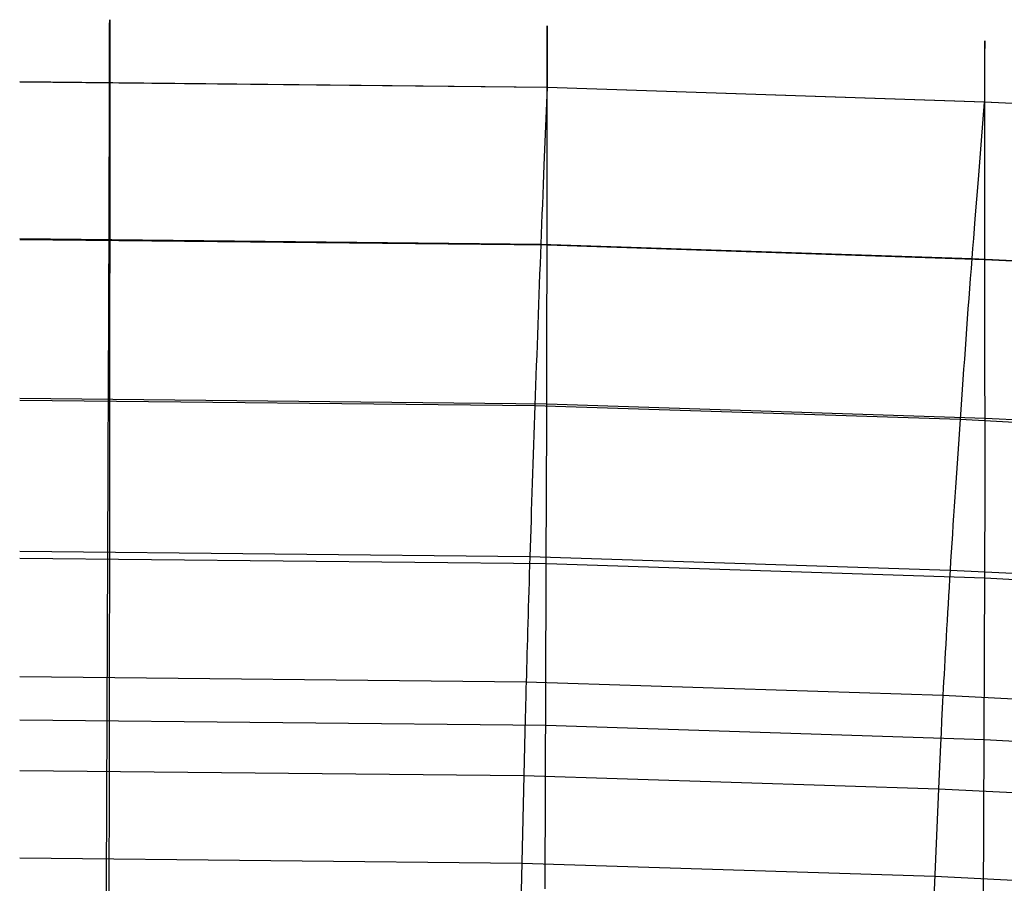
# Model space of a CAD drawing. Extents: x -3677 to -3089, y -67 to 482.
# Tile 77 of 110: x -3383 to -3359, y 460 to 482. Entities that reach past the tile are written whole.
import ezdxf

# ---------------------------------------------------------------- set-up
doc = ezdxf.new("R2010")
doc.units = 0
doc.layers.add('CURVA_ORIGIN', color=125, linetype='CONTINUOUS')

msp = doc.modelspace()

# ---------------------------------------------------------------- linework, layer by layer
at = {"layer": 'CURVA_ORIGIN'}
for p, q in [((-3380.763, 481.534, 428.429), (-3380.763, 481.535, 428.511)), ((-3380.763, 481.535, 428.511), (-3380.763, 481.535, 428.592)), ((-3380.763, 481.535, 428.592), (-3380.763, 481.532, 428.672)), ((-3380.763, 481.53, 428.346), (-3380.763, 481.534, 428.429)), ((-3380.763, 481.532, 428.672), (-3380.762, 481.527, 428.75)), ((-3380.763, 481.524, 428.261), (-3380.763, 481.53, 428.346)), ((-3380.763, 481.515, 428.176), (-3380.763, 481.524, 428.261)), ((-3380.763, 481.505, 428.089), (-3380.763, 481.515, 428.176)), ((-3380.763, 481.492, 428.001), (-3380.763, 481.505, 428.089)), ((-3380.762, 481.527, 428.75), (-3380.762, 481.519, 428.828)), ((-3380.762, 481.519, 428.828), (-3380.762, 481.509, 428.904)), ((-3380.762, 481.509, 428.904), (-3380.762, 481.503, 428.941)), ((-3380.762, 481.503, 428.941), (-3380.762, 481.496, 428.979)), ((-3380.765, 481.187, 426.871), (-3380.764, 481.256, 427.069)), ((-3380.764, 481.46, 427.823), (-3380.763, 481.477, 427.913)), ((-3380.764, 481.442, 427.732), (-3380.764, 481.46, 427.823)), ((-3380.764, 481.421, 427.64), (-3380.764, 481.442, 427.732)), ((-3380.764, 481.373, 427.453), (-3380.764, 481.421, 427.64)), ((-3380.764, 481.318, 427.263), (-3380.764, 481.373, 427.453)), ((-3380.764, 481.256, 427.069), (-3380.764, 481.318, 427.263)), ((-3380.763, 481.477, 427.913), (-3380.763, 481.492, 428.001)), ((-3380.762, 481.496, 428.979), (-3380.762, 481.489, 429.015)), ((-3380.762, 481.489, 429.015), (-3380.762, 481.481, 429.052)), ((-3380.762, 481.481, 429.052), (-3380.762, 481.472, 429.088)), ((-3380.762, 481.472, 429.088), (-3380.762, 481.463, 429.124)), ((-3380.762, 481.463, 429.124), (-3380.762, 481.454, 429.16)), ((-3380.762, 481.454, 429.16), (-3380.762, 481.443, 429.195)), ((-3380.762, 481.443, 429.195), (-3380.762, 481.432, 429.23)), ((-3380.762, 481.432, 429.23), (-3380.762, 481.42, 429.265)), ((-3380.762, 481.42, 429.265), (-3380.762, 481.408, 429.299)), ((-3380.762, 481.408, 429.299), (-3380.762, 481.395, 429.333)), ((-3380.762, 481.395, 429.333), (-3380.762, 481.381, 429.367)), ((-3380.762, 481.381, 429.367), (-3380.762, 481.367, 429.4)), ((-3380.762, 481.367, 429.4), (-3380.762, 481.352, 429.433)), ((-3380.762, 481.352, 429.433), (-3380.762, 481.336, 429.466)), ((-3380.762, 481.336, 429.466), (-3380.762, 481.319, 429.498)), ((-3380.762, 481.319, 429.498), (-3380.762, 481.302, 429.53)), ((-3380.762, 481.302, 429.53), (-3380.762, 481.284, 429.561)), ((-3380.762, 481.284, 429.561), (-3380.762, 481.266, 429.593)), ((-3380.762, 481.266, 429.593), (-3380.762, 481.247, 429.624)), ((-3369.883, 481.385, 428.453), (-3369.883, 481.386, 428.535)), ((-3369.883, 481.386, 428.535), (-3369.883, 481.386, 428.616)), ((-3369.883, 481.386, 428.616), (-3369.883, 481.383, 428.696)), ((-3369.883, 481.381, 428.37), (-3369.883, 481.385, 428.453)), ((-3369.883, 481.383, 428.696), (-3369.883, 481.378, 428.775)), ((-3369.883, 481.374, 428.285), (-3369.883, 481.381, 428.37)), ((-3369.883, 481.378, 428.775), (-3369.883, 481.37, 428.852)), ((-3369.883, 481.366, 428.2), (-3369.883, 481.374, 428.285)), ((-3369.883, 481.37, 428.852), (-3369.883, 481.36, 428.928)), ((-3369.883, 481.355, 428.113), (-3369.883, 481.366, 428.2)), ((-3369.883, 481.36, 428.928), (-3369.883, 481.354, 428.966)), ((-3369.883, 481.343, 428.026), (-3369.883, 481.355, 428.113)), ((-3369.883, 481.354, 428.966), (-3369.883, 481.347, 429.003)), ((-3369.883, 481.347, 429.003), (-3369.883, 481.34, 429.04)), ((-3369.883, 481.328, 427.937), (-3369.883, 481.343, 428.026)), ((-3369.883, 481.34, 429.04), (-3369.883, 481.332, 429.077)), ((-3369.883, 481.332, 429.077), (-3369.883, 481.324, 429.113)), ((-3369.883, 481.311, 427.847), (-3369.883, 481.328, 427.937)), ((-3369.883, 481.324, 429.113), (-3369.883, 481.315, 429.149)), ((-3369.883, 481.315, 429.149), (-3369.883, 481.305, 429.185)), ((-3369.883, 481.292, 427.756), (-3369.883, 481.311, 427.847)), ((-3369.883, 481.305, 429.185), (-3369.883, 481.295, 429.22)), ((-3369.883, 481.295, 429.22), (-3369.883, 481.284, 429.255)), ((-3369.883, 481.271, 427.664), (-3369.883, 481.292, 427.756)), ((-3369.883, 481.284, 429.255), (-3369.883, 481.272, 429.29)), ((-3369.883, 481.272, 429.29), (-3369.883, 481.259, 429.324)), ((-3369.883, 481.224, 427.478), (-3369.883, 481.271, 427.664)), ((-3369.883, 481.259, 429.324), (-3369.883, 481.246, 429.358)), ((-3380.766, 480.939, 426.258), (-3380.765, 481.028, 426.465)), ((-3380.765, 481.111, 426.67), (-3380.765, 481.187, 426.871)), ((-3380.765, 481.028, 426.465), (-3380.765, 481.111, 426.67)), ((-3380.762, 481.247, 429.624), (-3380.762, 481.227, 429.654)), ((-3380.762, 481.227, 429.654), (-3380.762, 481.206, 429.684)), ((-3380.762, 481.206, 429.684), (-3380.762, 481.185, 429.714)), ((-3380.762, 481.185, 429.714), (-3380.762, 481.163, 429.743)), ((-3380.762, 481.163, 429.743), (-3380.762, 481.14, 429.772)), ((-3380.762, 481.14, 429.772), (-3380.762, 481.116, 429.801)), ((-3380.762, 481.116, 429.801), (-3380.762, 481.092, 429.829)), ((-3380.762, 481.092, 429.829), (-3380.762, 481.067, 429.857)), ((-3380.762, 481.067, 429.857), (-3380.762, 481.041, 429.885)), ((-3380.762, 481.041, 429.885), (-3380.762, 481.015, 429.912)), ((-3380.762, 481.015, 429.912), (-3380.762, 480.987, 429.938)), ((-3369.883, 481.037, 429.739), (-3369.884, 481.015, 429.768)), ((-3369.884, 481.015, 429.768), (-3369.884, 480.992, 429.797)), ((-3369.883, 481.246, 429.358), (-3369.883, 481.233, 429.392)), ((-3369.883, 481.233, 429.392), (-3369.883, 481.218, 429.425)), ((-3369.883, 481.169, 427.287), (-3369.883, 481.224, 427.478)), ((-3369.883, 481.218, 429.425), (-3369.883, 481.203, 429.458)), ((-3369.883, 481.203, 429.458), (-3369.883, 481.188, 429.491)), ((-3369.883, 481.188, 429.491), (-3369.883, 481.171, 429.523)), ((-3369.883, 481.171, 429.523), (-3369.883, 481.154, 429.555)), ((-3369.883, 481.107, 427.093), (-3369.883, 481.169, 427.287)), ((-3369.883, 481.154, 429.555), (-3369.883, 481.136, 429.586)), ((-3369.883, 481.136, 429.586), (-3369.883, 481.118, 429.618)), ((-3369.883, 481.118, 429.618), (-3369.883, 481.099, 429.649)), ((-3369.883, 481.037, 426.895), (-3369.883, 481.107, 427.093)), ((-3369.883, 481.099, 429.649), (-3369.883, 481.079, 429.679)), ((-3369.883, 481.079, 429.679), (-3369.883, 481.058, 429.709)), ((-3369.883, 481.058, 429.709), (-3369.883, 481.037, 429.739)), ((-3369.883, 480.961, 426.694), (-3369.883, 481.037, 426.895)), ((-3359.008, 481.011, 428.544), (-3359.008, 481.013, 428.626)), ((-3359.008, 481.013, 428.626), (-3359.008, 481.012, 428.707)), ((-3359.008, 481.012, 428.707), (-3359.008, 481.01, 428.787)), ((-3359.007, 481.007, 428.46), (-3359.008, 481.011, 428.544)), ((-3359.008, 481.01, 428.787), (-3359.008, 481.005, 428.866)), ((-3359.007, 481.001, 428.376), (-3359.007, 481.007, 428.46)), ((-3380.767, 480.639, 425.617), (-3380.766, 480.845, 426.047)), ((-3380.766, 480.845, 426.047), (-3380.766, 480.939, 426.258)), ((-3380.762, 480.987, 429.938), (-3380.762, 480.959, 429.965)), ((-3380.762, 480.959, 429.965), (-3380.762, 480.931, 429.991)), ((-3380.762, 480.931, 429.991), (-3380.762, 480.901, 430.016)), ((-3380.762, 480.901, 430.016), (-3380.762, 480.871, 430.042)), ((-3380.762, 480.871, 430.042), (-3380.762, 480.84, 430.066)), ((-3380.762, 480.84, 430.066), (-3380.762, 480.808, 430.091)), ((-3380.762, 480.808, 430.091), (-3380.762, 480.775, 430.115)), ((-3380.762, 480.775, 430.115), (-3380.762, 480.742, 430.139)), ((-3369.884, 480.992, 429.797), (-3369.884, 480.969, 429.826)), ((-3369.884, 480.969, 429.826), (-3369.884, 480.944, 429.854)), ((-3369.884, 480.944, 429.854), (-3369.884, 480.919, 429.882)), ((-3369.884, 480.919, 429.882), (-3369.884, 480.894, 429.91)), ((-3369.884, 480.894, 429.91), (-3369.884, 480.867, 429.937)), ((-3369.884, 480.867, 429.937), (-3369.884, 480.84, 429.964)), ((-3369.884, 480.84, 429.964), (-3369.884, 480.812, 429.99)), ((-3369.884, 480.812, 429.99), (-3369.884, 480.783, 430.016)), ((-3369.884, 480.783, 430.016), (-3369.884, 480.754, 430.042)), ((-3369.883, 480.879, 426.489), (-3369.883, 480.961, 426.694)), ((-3369.883, 480.79, 426.282), (-3369.883, 480.879, 426.489)), ((-3369.883, 480.696, 426.071), (-3369.883, 480.79, 426.282)), ((-3359.009, 480.817, 429.583), (-3359.01, 480.801, 429.615)), ((-3359.01, 480.801, 429.615), (-3359.01, 480.784, 429.647)), ((-3359.01, 480.784, 429.647), (-3359.01, 480.767, 429.679)), ((-3359.01, 480.767, 429.679), (-3359.01, 480.748, 429.71)), ((-3359.008, 480.975, 429.094), (-3359.009, 480.968, 429.131)), ((-3359.009, 480.968, 429.131), (-3359.009, 480.96, 429.168)), ((-3359.009, 480.96, 429.168), (-3359.009, 480.952, 429.204)), ((-3359.009, 480.952, 429.204), (-3359.009, 480.943, 429.241)), ((-3359.009, 480.943, 429.241), (-3359.009, 480.933, 429.276)), ((-3359.009, 480.933, 429.276), (-3359.009, 480.923, 429.312)), ((-3359.009, 480.923, 429.312), (-3359.009, 480.912, 429.347)), ((-3359.009, 480.912, 429.347), (-3359.009, 480.901, 429.382)), ((-3359.009, 480.901, 429.382), (-3359.009, 480.888, 429.416)), ((-3359.009, 480.888, 429.416), (-3359.009, 480.876, 429.45)), ((-3359.009, 480.876, 429.45), (-3359.009, 480.862, 429.484)), ((-3359.009, 480.862, 429.484), (-3359.009, 480.848, 429.517)), ((-3359.009, 480.848, 429.517), (-3359.009, 480.833, 429.55)), ((-3359.009, 480.833, 429.55), (-3359.009, 480.817, 429.583)), ((-3359.008, 481.005, 428.866), (-3359.008, 480.997, 428.943)), ((-3359.008, 480.997, 428.943), (-3359.008, 480.987, 429.019)), ((-3359.008, 480.987, 429.019), (-3359.008, 480.975, 429.094)), ((-3359.007, 480.992, 428.29), (-3359.007, 481.001, 428.376)), ((-3359.007, 480.981, 428.204), (-3359.007, 480.992, 428.29)), ((-3359.007, 480.969, 428.116), (-3359.007, 480.981, 428.204)), ((-3359.007, 480.954, 428.027), (-3359.007, 480.969, 428.116)), ((-3359.007, 480.937, 427.937), (-3359.007, 480.954, 428.027)), ((-3359.007, 480.918, 427.846), (-3359.007, 480.937, 427.937)), ((-3359.007, 480.897, 427.754), (-3359.007, 480.918, 427.846)), ((-3359.006, 480.849, 427.568), (-3359.007, 480.897, 427.754)), ((-3359.006, 480.794, 427.377), (-3359.006, 480.849, 427.568)), ((-3359.006, 480.732, 427.183), (-3359.006, 480.794, 427.377)), ((-3380.767, 480.413, 425.177), (-3380.767, 480.639, 425.617)), ((-3380.762, 480.742, 430.139), (-3380.762, 480.708, 430.162)), ((-3380.762, 480.708, 430.162), (-3380.762, 480.673, 430.185)), ((-3380.762, 480.673, 430.185), (-3380.762, 480.637, 430.207)), ((-3380.762, 480.637, 430.207), (-3380.762, 480.6, 430.229)), ((-3380.762, 480.6, 430.229), (-3380.762, 480.525, 430.272)), ((-3380.762, 480.525, 430.272), (-3380.762, 480.446, 430.313)), ((-3369.884, 480.754, 430.042), (-3369.884, 480.724, 430.067)), ((-3369.884, 480.724, 430.067), (-3369.884, 480.693, 430.092)), ((-3369.884, 480.49, 425.642), (-3369.883, 480.696, 426.071)), ((-3369.884, 480.693, 430.092), (-3369.884, 480.661, 430.117)), ((-3369.884, 480.661, 430.117), (-3369.884, 480.628, 430.141)), ((-3369.884, 480.628, 430.141), (-3369.884, 480.595, 430.164)), ((-3369.884, 480.595, 430.164), (-3369.884, 480.561, 430.188)), ((-3369.884, 480.561, 430.188), (-3369.884, 480.526, 430.21)), ((-3369.884, 480.526, 430.21), (-3369.884, 480.49, 430.233)), ((-3359.01, 480.6, 429.92), (-3359.011, 480.576, 429.948)), ((-3359.011, 480.576, 429.948), (-3359.011, 480.552, 429.976)), ((-3359.011, 480.552, 429.976), (-3359.011, 480.526, 430.004)), ((-3359.011, 480.526, 430.004), (-3359.011, 480.5, 430.031)), ((-3359.01, 480.748, 429.71), (-3359.01, 480.729, 429.741)), ((-3359.01, 480.729, 429.741), (-3359.01, 480.71, 429.772)), ((-3359.01, 480.71, 429.772), (-3359.01, 480.689, 429.802)), ((-3359.01, 480.689, 429.802), (-3359.01, 480.668, 429.832)), ((-3359.01, 480.668, 429.832), (-3359.01, 480.646, 429.862)), ((-3359.01, 480.646, 429.862), (-3359.01, 480.624, 429.891)), ((-3359.01, 480.624, 429.891), (-3359.01, 480.6, 429.92)), ((-3359.006, 480.663, 426.985), (-3359.006, 480.732, 427.183)), ((-3359.006, 480.587, 426.784), (-3359.006, 480.663, 426.985)), ((-3359.006, 480.505, 426.579), (-3359.006, 480.587, 426.784)), ((-3380.768, 480.169, 424.728), (-3380.767, 480.413, 425.177)), ((-3380.762, 480.446, 430.313), (-3380.762, 480.363, 430.352)), ((-3380.762, 480.363, 430.352), (-3380.762, 480.278, 430.39)), ((-3380.762, 480.278, 430.39), (-3380.762, 480.189, 430.426)), ((-3369.884, 480.416, 430.277), (-3369.885, 480.378, 430.298)), ((-3369.885, 480.378, 430.298), (-3369.885, 480.3, 430.339)), ((-3369.885, 480.3, 430.339), (-3369.885, 480.218, 430.379)), ((-3369.884, 480.265, 425.202), (-3369.884, 480.49, 425.642)), ((-3369.884, 480.49, 430.233), (-3369.884, 480.454, 430.255)), ((-3369.884, 480.454, 430.255), (-3369.884, 480.416, 430.277)), ((-3359.011, 480.295, 430.211), (-3359.012, 480.263, 430.236)), ((-3359.011, 480.5, 430.031), (-3359.011, 480.473, 430.058)), ((-3359.011, 480.473, 430.058), (-3359.011, 480.445, 430.084)), ((-3359.011, 480.445, 430.084), (-3359.011, 480.417, 430.111)), ((-3359.011, 480.417, 430.111), (-3359.011, 480.388, 430.136)), ((-3359.011, 480.388, 430.136), (-3359.011, 480.358, 430.162)), ((-3359.011, 480.358, 430.162), (-3359.011, 480.327, 430.187)), ((-3359.011, 480.327, 430.187), (-3359.011, 480.295, 430.211)), ((-3359.006, 480.416, 426.372), (-3359.006, 480.505, 426.579)), ((-3359.006, 480.322, 426.161), (-3359.006, 480.416, 426.372)), ((-3359.005, 480.117, 425.732), (-3359.006, 480.322, 426.161)), ((-3380.769, 479.635, 423.807), (-3380.768, 480.169, 424.728)), ((-3380.762, 480.189, 430.426), (-3380.762, 480.097, 430.46)), ((-3380.762, 480.097, 430.46), (-3380.762, 480.001, 430.493)), ((-3369.885, 480.218, 430.379), (-3369.885, 480.132, 430.416)), ((-3369.885, 480.132, 430.416), (-3369.885, 480.044, 430.453)), ((-3369.885, 480.044, 430.453), (-3369.885, 479.952, 430.487)), ((-3369.884, 480.021, 424.753), (-3369.884, 480.265, 425.202)), ((-3359.012, 480.263, 430.236), (-3359.012, 480.23, 430.259)), ((-3359.012, 480.23, 430.259), (-3359.012, 480.196, 430.283)), ((-3359.012, 480.196, 430.283), (-3359.012, 480.161, 430.306)), ((-3359.012, 480.161, 430.306), (-3359.012, 480.126, 430.328)), ((-3359.012, 480.126, 430.328), (-3359.012, 480.09, 430.351)), ((-3359.012, 480.09, 430.351), (-3359.012, 480.053, 430.372)), ((-3359.012, 480.053, 430.372), (-3359.012, 480.015, 430.394)), ((-3359.005, 479.892, 425.292), (-3359.005, 480.117, 425.732)), ((-3369.889, 479.852, 430.521), (-3383, 479.991, 430.494)), ((-3383, 479.991, 430.495), (-3369.885, 479.856, 430.52)), ((-3380.762, 480.002, 430.493), (-3380.762, 479.04, 430.803)), ((-3369.889, 479.852, 430.521), (-3369.928, 478.89, 430.831)), ((-3359.02, 479.488, 430.62), (-3369.889, 479.852, 430.521)), ((-3369.885, 479.488, 423.831), (-3369.884, 480.021, 424.753)), ((-3369.885, 479.952, 430.487), (-3369.885, 479.856, 430.52)), ((-3369.885, 479.856, 430.52), (-3359.014, 479.497, 430.618)), ((-3359.012, 480.015, 430.394), (-3359.013, 479.937, 430.435)), ((-3359.013, 479.937, 430.435), (-3359.013, 479.855, 430.475)), ((-3359.013, 479.855, 430.475), (-3359.013, 479.771, 430.513)), ((-3359.005, 479.649, 424.844), (-3359.005, 479.892, 425.292)), ((-3380.777, 476.627, 419.027), (-3380.769, 479.635, 423.807)), ((-3359.013, 479.591, 430.585), (-3359.014, 479.497, 430.618)), ((-3359.013, 479.771, 430.513), (-3359.013, 479.683, 430.55)), ((-3359.013, 479.683, 430.55), (-3359.013, 479.591, 430.585)), ((-3359.005, 479.117, 423.923), (-3359.005, 479.649, 424.844)), ((-3369.888, 476.482, 419.053), (-3369.885, 479.488, 423.831)), ((-3359.02, 479.488, 430.62), (-3359.098, 478.529, 430.93)), ((-3348.159, 478.916, 430.791), (-3359.02, 479.488, 430.62)), ((-3359.014, 479.497, 430.618), (-3348.15, 478.928, 430.788)), ((-3359.005, 476.122, 419.15), (-3359.005, 479.117, 423.923)), ((-3380.762, 479.04, 430.803), (-3380.762, 478.071, 431.096)), ((-3369.928, 478.89, 430.831), (-3369.967, 477.923, 431.123)), ((-3359.098, 478.529, 430.93), (-3359.175, 477.564, 431.221)), ((-3380.762, 478.071, 431.096), (-3380.762, 477.584, 431.227)), ((-3369.967, 477.923, 431.123), (-3369.986, 477.436, 431.255)), ((-3380.762, 477.584, 431.227), (-3380.763, 477.093, 431.346)), ((-3369.986, 477.436, 431.255), (-3370.005, 476.946, 431.373)), ((-3359.175, 477.564, 431.221), (-3359.214, 477.078, 431.352)), ((-3380.763, 477.093, 431.346), (-3380.763, 476.847, 431.399)), ((-3380.763, 476.847, 431.399), (-3380.763, 476.6, 431.447)), ((-3370.005, 476.946, 431.373), (-3370.015, 476.7, 431.426)), ((-3359.214, 477.078, 431.352), (-3359.253, 476.589, 431.47)), ((-3380.778, 476.08, 418.099), (-3380.777, 476.627, 419.027)), ((-3370.015, 476.7, 431.426), (-3370.025, 476.453, 431.474)), ((-3380.763, 476.6, 431.447), (-3380.763, 476.353, 431.491)), ((-3370.025, 476.453, 431.474), (-3370.034, 476.206, 431.518)), ((-3369.889, 475.936, 418.126), (-3369.888, 476.482, 419.053)), ((-3359.253, 476.589, 431.47), (-3359.272, 476.344, 431.523)), ((-3380.763, 476.353, 431.491), (-3380.763, 476.104, 431.529)), ((-3370.034, 476.206, 431.518), (-3370.044, 475.957, 431.556)), ((-3359.272, 476.344, 431.523), (-3359.291, 476.097, 431.571)), ((-3359.005, 475.578, 418.223), (-3359.005, 476.122, 419.15)), ((-3383, 476.094, 431.531), (-3370.044, 475.957, 431.556)), ((-3383, 476.07, 418.101), (-3369.889, 475.936, 418.126)), ((-3380.779, 475.827, 417.646), (-3380.778, 476.08, 418.099)), ((-3380.763, 476.104, 431.529), (-3380.763, 475.855, 431.562)), ((-3370.044, 475.957, 431.556), (-3370.053, 475.708, 431.589)), ((-3370.044, 475.957, 431.556), (-3359.329, 475.603, 431.653)), ((-3369.889, 475.684, 417.672), (-3369.889, 475.936, 418.126)), ((-3369.889, 475.936, 418.126), (-3359.005, 475.578, 418.223)), ((-3359.291, 476.097, 431.571), (-3359.31, 475.85, 431.615)), ((-3380.779, 475.589, 417.2), (-3380.779, 475.827, 417.646)), ((-3380.763, 475.855, 431.562), (-3380.763, 475.605, 431.589)), ((-3370.053, 475.708, 431.589), (-3370.063, 475.458, 431.616)), ((-3369.89, 475.446, 417.227), (-3369.889, 475.684, 417.672)), ((-3359.31, 475.85, 431.615), (-3359.329, 475.603, 431.653)), ((-3380.78, 475.364, 416.761), (-3380.779, 475.589, 417.2)), ((-3380.763, 475.605, 431.589), (-3380.763, 475.354, 431.611)), ((-3370.063, 475.458, 431.616), (-3370.073, 475.208, 431.638)), ((-3369.89, 475.221, 416.787), (-3369.89, 475.446, 417.227)), ((-3359.329, 475.603, 431.653), (-3359.348, 475.354, 431.686)), ((-3359.329, 475.603, 431.653), (-3348.622, 475.045, 431.819)), ((-3359.005, 475.326, 417.77), (-3359.005, 475.578, 418.223)), ((-3359.005, 475.578, 418.223), (-3348.128, 475.011, 418.393)), ((-3380.781, 475.152, 416.329), (-3380.78, 475.364, 416.761)), ((-3380.781, 474.953, 415.902), (-3380.781, 475.152, 416.329)), ((-3380.763, 475.354, 431.611), (-3380.764, 475.102, 431.627)), ((-3370.073, 475.208, 431.638), (-3370.082, 474.956, 431.654)), ((-3369.89, 475.009, 416.355), (-3369.89, 475.221, 416.787)), ((-3359.348, 475.354, 431.686), (-3359.367, 475.105, 431.713)), ((-3359.005, 475.089, 417.325), (-3359.005, 475.326, 417.77)), ((-3380.782, 474.766, 415.482), (-3380.781, 474.953, 415.902)), ((-3380.764, 475.102, 431.627), (-3380.764, 474.851, 431.638)), ((-3370.082, 474.956, 431.654), (-3370.091, 474.705, 431.665)), ((-3369.89, 474.81, 415.929), (-3369.89, 475.009, 416.355)), ((-3359.367, 475.105, 431.713), (-3359.386, 474.854, 431.734)), ((-3359.004, 474.865, 416.886), (-3359.005, 475.089, 417.325)), ((-3380.782, 474.59, 415.068), (-3380.782, 474.766, 415.482)), ((-3380.764, 474.851, 431.638), (-3380.764, 474.599, 431.644)), ((-3370.091, 474.705, 431.665), (-3370.101, 474.453, 431.671)), ((-3369.891, 474.623, 415.509), (-3369.89, 474.81, 415.929)), ((-3359.386, 474.854, 431.734), (-3359.405, 474.604, 431.75)), ((-3359.004, 474.653, 416.454), (-3359.004, 474.865, 416.886)), ((-3359.004, 474.455, 416.028), (-3359.004, 474.653, 416.454)), ((-3380.784, 474.123, 413.857), (-3380.783, 474.424, 414.659)), ((-3380.783, 474.424, 414.659), (-3380.782, 474.59, 415.068)), ((-3380.764, 474.599, 431.644), (-3380.764, 474.347, 431.644)), ((-3370.101, 474.453, 431.671), (-3370.11, 474.201, 431.671)), ((-3369.891, 474.447, 415.095), (-3369.891, 474.623, 415.509)), ((-3369.891, 474.282, 414.686), (-3369.891, 474.447, 415.095)), ((-3359.405, 474.604, 431.75), (-3359.424, 474.353, 431.761)), ((-3359.004, 474.268, 415.608), (-3359.004, 474.455, 416.028)), ((-3380.764, 474.347, 431.644), (-3380.764, 474.095, 431.639)), ((-3370.11, 474.201, 431.671), (-3370.119, 473.949, 431.666)), ((-3369.891, 473.981, 413.884), (-3369.891, 474.282, 414.686)), ((-3359.424, 474.353, 431.761), (-3359.442, 474.102, 431.766)), ((-3359.004, 473.927, 414.786), (-3359.004, 474.268, 415.608)), ((-3380.785, 473.858, 413.073), (-3380.784, 474.123, 413.857)), ((-3380.764, 474.095, 431.639), (-3380.764, 473.843, 431.629)), ((-3370.119, 473.949, 431.666), (-3370.129, 473.698, 431.656)), ((-3369.892, 473.715, 413.1), (-3369.891, 473.981, 413.884)), ((-3359.442, 474.102, 431.766), (-3359.461, 473.85, 431.766)), ((-3359.004, 473.627, 413.983), (-3359.004, 473.927, 414.786)), ((-3380.786, 473.623, 412.305), (-3380.785, 473.858, 413.073)), ((-3380.764, 473.843, 431.629), (-3380.765, 473.591, 431.614)), ((-3370.129, 473.698, 431.656), (-3370.138, 473.446, 431.64)), ((-3369.892, 473.481, 412.332), (-3369.892, 473.715, 413.1)), ((-3359.461, 473.85, 431.766), (-3359.479, 473.599, 431.761)), ((-3380.787, 473.415, 411.55), (-3380.786, 473.623, 412.305)), ((-3380.765, 473.591, 431.614), (-3380.765, 473.34, 431.593)), ((-3370.138, 473.446, 431.64), (-3370.147, 473.195, 431.62)), ((-3369.892, 473.273, 411.577), (-3369.892, 473.481, 412.332)), ((-3359.479, 473.599, 431.761), (-3359.497, 473.348, 431.75)), ((-3359.003, 473.362, 413.199), (-3359.004, 473.627, 413.983)), ((-3380.794, 472.135, 405.712), (-3380.788, 473.229, 410.807)), ((-3380.788, 473.229, 410.807), (-3380.787, 473.415, 411.55)), ((-3380.765, 473.34, 431.593), (-3380.765, 473.089, 431.568)), ((-3370.147, 473.195, 431.62), (-3370.156, 472.944, 431.594)), ((-3369.893, 473.087, 410.834), (-3369.892, 473.273, 411.577)), ((-3359.497, 473.348, 431.75), (-3359.515, 473.097, 431.735)), ((-3359.003, 473.127, 412.431), (-3359.003, 473.362, 413.199)), ((-3380.765, 473.089, 431.568), (-3380.765, 472.839, 431.538)), ((-3370.156, 472.944, 431.594), (-3370.165, 472.694, 431.564)), ((-3369.895, 471.992, 405.738), (-3369.893, 473.087, 410.834)), ((-3359.515, 473.097, 431.735), (-3359.533, 472.846, 431.714)), ((-3359.003, 472.919, 411.676), (-3359.003, 473.127, 412.431)), ((-3380.765, 472.839, 431.538), (-3380.765, 472.589, 431.502)), ((-3370.165, 472.694, 431.564), (-3370.174, 472.445, 431.529)), ((-3359.533, 472.846, 431.714), (-3359.551, 472.596, 431.689)), ((-3359.002, 472.733, 410.933), (-3359.003, 472.919, 411.676)), ((-3359, 471.635, 405.835), (-3359.002, 472.733, 410.933)), ((-3380.765, 472.589, 431.502), (-3380.766, 472.341, 431.462)), ((-3370.174, 472.445, 431.529), (-3370.182, 472.197, 431.489)), ((-3359.551, 472.596, 431.689), (-3359.569, 472.347, 431.658)), ((-3380.766, 472.341, 431.462), (-3380.766, 472.093, 431.418)), ((-3370.182, 472.197, 431.489), (-3370.191, 471.949, 431.444)), ((-3359.569, 472.347, 431.658), (-3359.586, 472.098, 431.623)), ((-3383, 472.125, 405.713), (-3369.895, 471.992, 405.738)), ((-3383, 472.082, 431.419), (-3370.191, 471.949, 431.444)), ((-3380.796, 471.757, 404.223), (-3380.794, 472.135, 405.712)), ((-3380.766, 472.093, 431.418), (-3380.766, 471.846, 431.368)), ((-3369.896, 471.614, 404.249), (-3369.895, 471.992, 405.738)), ((-3369.895, 471.992, 405.738), (-3359, 471.635, 405.835)), ((-3359.586, 472.098, 431.623), (-3359.604, 471.85, 431.583)), ((-3380.798, 471.324, 402.708), (-3380.796, 471.757, 404.223)), ((-3380.766, 471.846, 431.368), (-3380.766, 471.601, 431.314)), ((-3370.191, 471.949, 431.444), (-3370.2, 471.703, 431.394)), ((-3370.191, 471.949, 431.444), (-3359.621, 471.603, 431.538)), ((-3359.604, 471.85, 431.583), (-3359.621, 471.603, 431.538)), ((-3380.766, 471.601, 431.314), (-3380.766, 471.357, 431.255)), ((-3370.2, 471.703, 431.394), (-3370.208, 471.458, 431.34)), ((-3369.897, 471.181, 402.734), (-3369.896, 471.614, 404.249)), ((-3359.621, 471.603, 431.538), (-3359.638, 471.357, 431.488)), ((-3359.621, 471.603, 431.538), (-3349.058, 471.059, 431.7)), ((-3359, 471.256, 404.346), (-3359, 471.635, 405.835)), ((-3359, 471.635, 405.835), (-3348.114, 471.069, 406.004)), ((-3380.802, 470.338, 399.616), (-3380.798, 471.324, 402.708)), ((-3380.766, 471.357, 431.255), (-3380.767, 471.114, 431.191)), ((-3370.208, 471.458, 431.34), (-3370.217, 471.214, 431.281)), ((-3359.638, 471.357, 431.488), (-3359.655, 471.112, 431.434)), ((-3359, 470.823, 402.83), (-3359, 471.256, 404.346)), ((-3380.767, 471.114, 431.191), (-3380.767, 470.873, 431.123)), ((-3370.225, 470.971, 431.218), (-3370.233, 470.73, 431.149)), ((-3370.217, 471.214, 431.281), (-3370.225, 470.971, 431.218)), ((-3369.899, 470.195, 399.642), (-3369.897, 471.181, 402.734)), ((-3359.655, 471.112, 431.434), (-3359.672, 470.869, 431.374)), ((-3380.767, 470.873, 431.123), (-3380.767, 470.633, 431.05)), ((-3370.233, 470.73, 431.149), (-3370.241, 470.491, 431.076)), ((-3359.672, 470.869, 431.374), (-3359.688, 470.627, 431.311)), ((-3359, 469.837, 399.738), (-3359, 470.823, 402.83)), ((-3380.767, 470.633, 431.05), (-3380.767, 470.395, 430.973)), ((-3370.241, 470.491, 431.076), (-3370.249, 470.253, 430.999)), ((-3359.688, 470.627, 431.311), (-3359.704, 470.386, 431.242)), ((-3380.842, 460.077, 368.622), (-3380.802, 470.338, 399.616)), ((-3380.767, 470.395, 430.973), (-3380.767, 470.159, 430.891)), ((-3370.249, 470.253, 430.999), (-3370.257, 470.016, 430.917)), ((-3359.704, 470.386, 431.242), (-3359.72, 470.147, 431.169)), ((-3380.767, 470.159, 430.891), (-3380.768, 469.924, 430.805)), ((-3370.257, 470.016, 430.917), (-3370.265, 469.782, 430.83)), ((-3369.936, 459.936, 368.647), (-3369.899, 470.195, 399.642)), ((-3359.72, 470.147, 431.169), (-3359.736, 469.91, 431.092)), ((-3380.768, 469.924, 430.805), (-3380.768, 469.691, 430.714)), ((-3370.265, 469.782, 430.83), (-3370.273, 469.549, 430.739)), ((-3359.736, 469.91, 431.092), (-3359.752, 469.674, 431.01)), ((-3359.035, 459.58, 368.743), (-3359, 469.837, 399.738)), ((-3380.768, 469.691, 430.714), (-3380.768, 469.461, 430.618)), ((-3370.273, 469.549, 430.739), (-3370.281, 469.319, 430.644)), ((-3359.752, 469.674, 431.01), (-3359.767, 469.44, 430.923)), ((-3380.768, 469.461, 430.618), (-3380.768, 469.232, 430.518)), ((-3370.281, 469.319, 430.644), (-3370.288, 469.09, 430.544)), ((-3359.767, 469.44, 430.923), (-3359.782, 469.208, 430.832)), ((-3380.768, 469.232, 430.518), (-3380.769, 469.005, 430.413)), ((-3370.288, 469.09, 430.544), (-3370.295, 468.863, 430.439)), ((-3359.782, 469.208, 430.832), (-3359.797, 468.977, 430.736)), ((-3380.769, 469.005, 430.413), (-3380.769, 468.781, 430.305)), ((-3380.769, 468.781, 430.305), (-3380.769, 468.558, 430.191)), ((-3370.295, 468.863, 430.439), (-3370.303, 468.639, 430.33)), ((-3359.797, 468.977, 430.736), (-3359.812, 468.749, 430.636)), ((-3380.769, 468.558, 430.191), (-3380.769, 468.338, 430.073)), ((-3370.303, 468.639, 430.33), (-3370.31, 468.417, 430.217)), ((-3359.826, 468.523, 430.531), (-3359.841, 468.299, 430.422)), ((-3359.812, 468.749, 430.636), (-3359.826, 468.523, 430.531)), ((-3383, 468.328, 430.075), (-3370.317, 468.197, 430.099)), ((-3380.769, 468.338, 430.073), (-3380.77, 468.121, 429.951)), ((-3370.31, 468.417, 430.217), (-3370.317, 468.197, 430.099)), ((-3359.841, 468.299, 430.422), (-3359.855, 468.077, 430.308)), ((-3383, 468.149, 393.336), (-3369.904, 468.017, 393.36)), ((-3380.77, 468.121, 429.951), (-3380.77, 467.906, 429.825)), ((-3370.317, 468.197, 430.099), (-3370.323, 467.98, 429.977)), ((-3370.317, 468.197, 430.099), (-3359.868, 467.858, 430.191)), ((-3359.855, 468.077, 430.308), (-3359.868, 467.858, 430.191)), ((-3380.77, 467.906, 429.825), (-3380.77, 467.694, 429.694)), ((-3370.323, 467.98, 429.977), (-3370.33, 467.765, 429.85)), ((-3369.904, 468.017, 393.36), (-3359.003, 467.66, 393.457)), ((-3359.868, 467.858, 430.191), (-3359.882, 467.641, 430.068)), ((-3359.868, 467.858, 430.191), (-3349.427, 467.325, 430.349)), ((-3380.77, 467.694, 429.694), (-3380.771, 467.484, 429.559)), ((-3370.337, 467.553, 429.719), (-3370.343, 467.343, 429.584)), ((-3370.33, 467.765, 429.85), (-3370.337, 467.553, 429.719)), ((-3359.882, 467.641, 430.068), (-3359.895, 467.426, 429.942)), ((-3359.003, 467.66, 393.457), (-3348.109, 467.095, 393.626)), ((-3380.771, 467.484, 429.559), (-3380.771, 467.277, 429.42)), ((-3370.343, 467.343, 429.584), (-3370.35, 467.137, 429.445)), ((-3359.895, 467.426, 429.942), (-3359.908, 467.215, 429.811)), ((-3380.771, 467.277, 429.42), (-3380.771, 467.074, 429.277)), ((-3380.771, 467.074, 429.277), (-3380.771, 466.873, 429.13)), ((-3370.35, 467.137, 429.445), (-3370.356, 466.933, 429.302)), ((-3359.908, 467.215, 429.811), (-3359.92, 467.006, 429.676)), ((-3380.771, 466.873, 429.13), (-3380.772, 466.675, 428.979)), ((-3370.356, 466.933, 429.302), (-3370.362, 466.733, 429.155)), ((-3359.92, 467.006, 429.676), (-3359.933, 466.799, 429.537)), ((-3380.772, 466.675, 428.979), (-3380.772, 466.481, 428.825)), ((-3370.362, 466.733, 429.155), (-3370.368, 466.535, 429.004)), ((-3359.945, 466.596, 429.393), (-3359.956, 466.396, 429.246)), ((-3359.933, 466.799, 429.537), (-3359.945, 466.596, 429.393)), ((-3380.772, 466.481, 428.825), (-3380.772, 466.29, 428.666)), ((-3370.373, 466.341, 428.85), (-3370.379, 466.15, 428.691)), ((-3370.368, 466.535, 429.004), (-3370.373, 466.341, 428.85)), ((-3359.956, 466.396, 429.246), (-3359.968, 466.199, 429.095)), ((-3380.772, 466.29, 428.666), (-3380.773, 466.103, 428.504)), ((-3380.773, 466.103, 428.504), (-3380.773, 465.919, 428.338)), ((-3370.379, 466.15, 428.691), (-3370.384, 465.963, 428.529)), ((-3359.968, 466.199, 429.095), (-3359.979, 466.005, 428.94)), ((-3380.773, 465.919, 428.338), (-3380.773, 465.738, 428.169)), ((-3370.384, 465.963, 428.529), (-3370.389, 465.779, 428.363)), ((-3359.979, 466.005, 428.94), (-3359.99, 465.814, 428.782)), ((-3380.773, 465.738, 428.169), (-3380.773, 465.562, 427.996)), ((-3370.394, 465.599, 428.194), (-3370.399, 465.422, 428.021)), ((-3370.389, 465.779, 428.363), (-3370.394, 465.599, 428.194)), ((-3360, 465.627, 428.62), (-3360.01, 465.443, 428.454)), ((-3359.99, 465.814, 428.782), (-3360, 465.627, 428.62)), ((-3380.773, 465.562, 427.996), (-3380.774, 465.389, 427.82)), ((-3380.774, 465.389, 427.82), (-3380.774, 465.22, 427.641)), ((-3370.399, 465.422, 428.021), (-3370.404, 465.25, 427.845)), ((-3360.01, 465.443, 428.454), (-3360.02, 465.263, 428.285)), ((-3383, 465.21, 427.643), (-3370.409, 465.081, 427.666)), ((-3380.774, 465.22, 427.641), (-3380.774, 465.055, 427.458)), ((-3370.404, 465.25, 427.845), (-3370.409, 465.081, 427.666)), ((-3360.02, 465.263, 428.285), (-3360.03, 465.087, 428.112)), ((-3380.774, 465.055, 427.458), (-3380.775, 464.894, 427.273)), ((-3380.775, 464.894, 427.273), (-3380.775, 464.583, 426.893)), ((-3370.413, 464.916, 427.483), (-3370.417, 464.755, 427.298)), ((-3370.409, 465.081, 427.666), (-3370.413, 464.916, 427.483)), ((-3370.409, 465.081, 427.666), (-3360.048, 464.746, 427.756)), ((-3360.039, 464.915, 427.936), (-3360.048, 464.746, 427.756)), ((-3360.03, 465.087, 428.112), (-3360.039, 464.915, 427.936)), ((-3370.417, 464.755, 427.298), (-3370.425, 464.444, 426.918)), ((-3360.048, 464.746, 427.756), (-3360.056, 464.582, 427.573)), ((-3360.048, 464.746, 427.756), (-3349.693, 464.221, 427.912)), ((-3380.775, 464.583, 426.893), (-3380.776, 464.283, 426.504)), ((-3370.425, 464.444, 426.918), (-3370.433, 464.144, 426.529)), ((-3360.064, 464.421, 427.388), (-3360.079, 464.11, 427.008)), ((-3360.056, 464.582, 427.573), (-3360.064, 464.421, 427.388)), ((-3383, 464.132, 380.972), (-3369.918, 464.001, 380.995)), ((-3380.776, 464.283, 426.504), (-3380.776, 463.993, 426.107)), ((-3370.433, 464.144, 426.529), (-3370.44, 463.854, 426.132)), ((-3380.776, 463.993, 426.107), (-3380.779, 462.889, 424.477)), ((-3369.918, 464.001, 380.995), (-3359.014, 463.645, 381.092)), ((-3360.079, 464.11, 427.008), (-3360.094, 463.811, 426.619)), ((-3370.44, 463.854, 426.132), (-3370.465, 462.751, 424.502)), ((-3360.094, 463.811, 426.619), (-3360.107, 463.521, 426.222)), ((-3359.014, 463.645, 381.092), (-3348.118, 463.08, 381.261)), ((-3360.107, 463.521, 426.222), (-3360.156, 462.419, 424.591)), ((-3383, 462.878, 424.479), (-3370.465, 462.751, 424.502)), ((-3380.779, 462.889, 424.477), (-3380.788, 458.603, 417.9)), ((-3370.465, 462.751, 424.502), (-3370.562, 458.467, 417.924)), ((-3370.465, 462.751, 424.502), (-3360.156, 462.419, 424.591)), ((-3360.156, 462.419, 424.591), (-3360.34, 458.139, 418.013)), ((-3360.156, 462.419, 424.591), (-3349.853, 461.898, 424.746)), ((-3383, 460.701, 421.206), (-3370.515, 460.574, 421.229)), ((-3370.515, 460.574, 421.229), (-3360.251, 460.245, 421.318)), ((-3360.251, 460.245, 421.318), (-3349.993, 459.727, 421.471)), ((-3380.905, 442.659, 317.733), (-3380.842, 460.077, 368.622))]:
    msp.add_line(p, q, dxfattribs=at)

doc.saveas('drawing.dxf')
